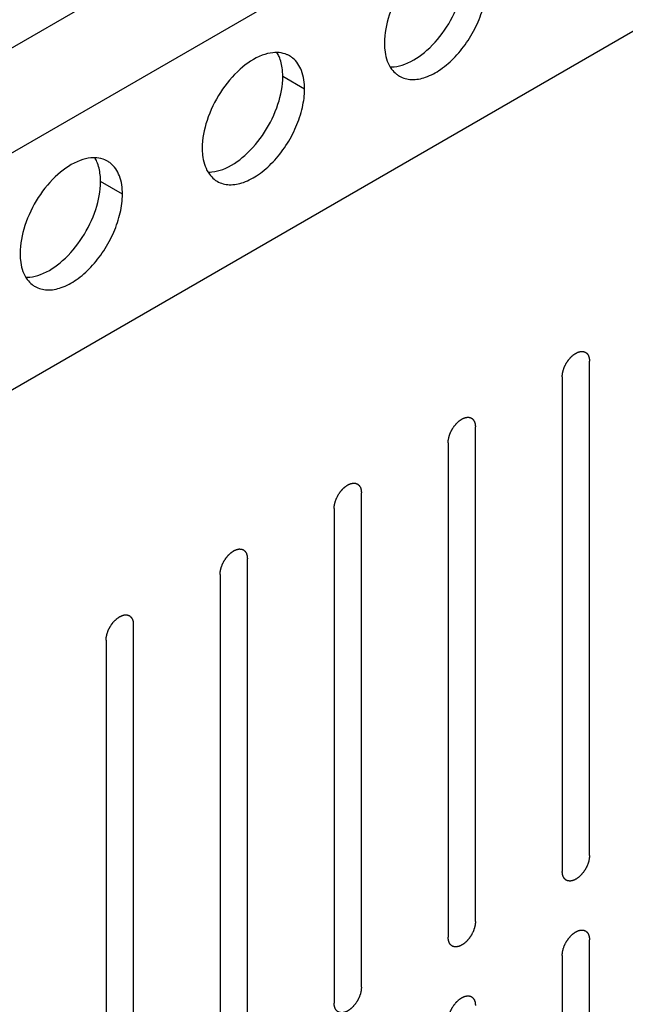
# Model space of a CAD drawing. Header units: inches. Extents: x 6 to 353, y 6 to 228.
# Tile 221 of 256: x 320.39 to 321.57, y 156.69 to 158.6. Entities that reach past the tile are written whole.
import ezdxf

# ---------------------------------------------------------------- set-up
doc = ezdxf.new("R2010")
doc.units = ezdxf.units.IN
doc.header["$LTSCALE"] = 19.946667
doc.header["$MEASUREMENT"] = 0
doc.layers.get('0').update_dxf_attribs({"linetype": 'CONTINUOUS'})
doc.layers.add('03_ALL_AXES', color=7, linetype='CONTINUOUS')

msp = doc.modelspace()

# ---------------------------------------------------------------- linework, layer by layer
at = {"color": 7, "linetype": 'Continuous'}
for p, q in [((319.4689, 158.0184), (331.1885, 164.7846)), ((319.4689, 157.8143), (331.2768, 164.6315)), ((319.4689, 157.3546), (331.1885, 164.1208)), ((321.4965, 156.9742), (321.4965, 157.9336)), ((321.4435, 157.903), (321.4435, 156.9436)), ((321.2752, 156.8465), (321.2752, 157.8059)), ((321.2222, 157.7752), (321.2222, 156.8159)), ((321.0539, 156.7187), (321.0539, 157.6781)), ((321.0009, 157.6475), (321.0009, 156.6881)), ((320.8326, 156.5909), (320.8326, 157.5503)), ((320.7795, 157.5197), (320.7795, 156.5603)), ((320.6112, 156.4631), (320.6112, 157.4225)), ((320.5582, 157.3919), (320.5582, 156.4325)), ((321.4965, 155.8516), (321.4965, 156.8109)), ((321.4435, 156.7803), (321.4435, 155.8209))]:
    msp.add_line(p, q, dxfattribs=at)
for points in [[(321.4435, 157.903), (321.4436, 157.9041), (321.4437, 157.9056), (321.4439, 157.9074), (321.444, 157.9085), (321.444, 157.9092), (321.4442, 157.9101), (321.4444, 157.9112), (321.4448, 157.9126), (321.4451, 157.9139), (321.4453, 157.915), (321.4455, 157.9158), (321.4458, 157.9167), (321.4462, 157.9178), (321.4467, 157.9192), (321.4472, 157.9206), (321.4476, 157.9217), (321.4479, 157.9225), (321.4484, 157.9234), (321.4489, 157.9245), (321.4496, 157.9258), (321.4503, 157.9272), (321.4509, 157.9283), (321.4512, 157.9292), (321.4518, 157.9299), (321.4524, 157.9309), (321.4533, 157.9322), (321.4541, 157.9335), (321.4548, 157.9345), (321.4552, 157.9353), (321.4558, 157.9359), (321.4566, 157.9369), (321.4575, 157.938), (321.4585, 157.9391), (321.4593, 157.94), (321.4598, 157.9407), (321.4604, 157.9413), (321.4613, 157.9421), (321.4623, 157.943), (321.4633, 157.944), (321.4642, 157.9447), (321.4648, 157.9454), (321.4654, 157.9458), (321.4663, 157.9464), (321.4674, 157.9471), (321.4685, 157.9479), (321.4693, 157.9484), (321.4697, 157.9487), (321.47, 157.949), (321.4703, 157.9491), (321.4708, 157.9493), (321.4715, 157.9496), (321.4726, 157.9501), (321.4737, 157.9506), (321.4744, 157.951), (321.4748, 157.9512), (321.4752, 157.9514), (321.4755, 157.9514), (321.4759, 157.9515), (321.4766, 157.9517), (321.4776, 157.9519), (321.4787, 157.9521), (321.4794, 157.9523), (321.4798, 157.9524), (321.4801, 157.9525), (321.4804, 157.9525), (321.4808, 157.9525), (321.4815, 157.9524), (321.4824, 157.9524), (321.4834, 157.9524), (321.484, 157.9523), (321.4844, 157.9523), (321.4847, 157.9523), (321.4849, 157.9522), (321.4853, 157.9521), (321.4859, 157.9519), (321.4867, 157.9516), (321.4876, 157.9512), (321.4882, 157.951), (321.4885, 157.9509), (321.4888, 157.9508), (321.489, 157.9506), (321.4892, 157.9504), (321.4897, 157.95), (321.4904, 157.9494), (321.4911, 157.9489), (321.4916, 157.9485), (321.4918, 157.9482), (321.4921, 157.9481), (321.4922, 157.9478), (321.4924, 157.9475), (321.4928, 157.947), (321.4933, 157.9462), (321.4938, 157.9454), (321.4941, 157.9448), (321.4943, 157.9445), (321.4945, 157.9442), (321.4946, 157.9439), (321.4947, 157.9435), (321.4949, 157.9428), (321.4953, 157.9418), (321.4956, 157.9408), (321.4958, 157.9401), (321.4959, 157.9397), (321.496, 157.9394), (321.496, 157.939), (321.4961, 157.9386), (321.4962, 157.9377), (321.4963, 157.9365), (321.4964, 157.9351), (321.4965, 157.9341), (321.4965, 157.9336)], [(321.2222, 157.7752), (321.2223, 157.7763), (321.2224, 157.7778), (321.2225, 157.7797), (321.2226, 157.7807), (321.2226, 157.7815), (321.2229, 157.7823), (321.2231, 157.7834), (321.2234, 157.7848), (321.2237, 157.7861), (321.224, 157.7872), (321.2241, 157.7881), (321.2245, 157.7889), (321.2249, 157.79), (321.2254, 157.7914), (321.2259, 157.7928), (321.2263, 157.7939), (321.2266, 157.7947), (321.227, 157.7956), (321.2276, 157.7967), (321.2283, 157.7981), (321.229, 157.7994), (321.2295, 157.8005), (321.2299, 157.8014), (321.2304, 157.8021), (321.2311, 157.8032), (321.2319, 157.8044), (321.2328, 157.8057), (321.2334, 157.8067), (321.2339, 157.8075), (321.2345, 157.8082), (321.2353, 157.8091), (321.2362, 157.8102), (321.2372, 157.8113), (321.2379, 157.8122), (321.2385, 157.813), (321.2391, 157.8135), (321.2399, 157.8143), (321.241, 157.8152), (321.242, 157.8162), (321.2428, 157.817), (321.2434, 157.8176), (321.2441, 157.818), (321.245, 157.8186), (321.2461, 157.8194), (321.2472, 157.8201), (321.2479, 157.8206), (321.2484, 157.8209), (321.2487, 157.8212), (321.249, 157.8213), (321.2494, 157.8215), (321.2502, 157.8219), (321.2513, 157.8224), (321.2523, 157.8229), (321.2531, 157.8232), (321.2535, 157.8234), (321.2538, 157.8236), (321.2542, 157.8236), (321.2546, 157.8237), (321.2553, 157.8239), (321.2563, 157.8241), (321.2574, 157.8244), (321.2581, 157.8245), (321.2585, 157.8246), (321.2588, 157.8247), (321.2591, 157.8247), (321.2595, 157.8247), (321.2601, 157.8246), (321.2611, 157.8246), (321.262, 157.8246), (321.2627, 157.8246), (321.2631, 157.8245), (321.2634, 157.8245), (321.2636, 157.8244), (321.264, 157.8243), (321.2646, 157.8241), (321.2654, 157.8238), (321.2663, 157.8235), (321.2668, 157.8232), (321.2672, 157.8231), (321.2675, 157.823), (321.2676, 157.8229), (321.2679, 157.8226), (321.2684, 157.8222), (321.2691, 157.8217), (321.2698, 157.8211), (321.2702, 157.8207), (321.2705, 157.8205), (321.2707, 157.8203), (321.2709, 157.8201), (321.2711, 157.8197), (321.2714, 157.8192), (321.272, 157.8184), (321.2725, 157.8176), (321.2728, 157.817), (321.273, 157.8167), (321.2732, 157.8165), (321.2733, 157.8161), (321.2734, 157.8157), (321.2736, 157.815), (321.2739, 157.814), (321.2742, 157.813), (321.2745, 157.8123), (321.2746, 157.8119), (321.2747, 157.8116), (321.2747, 157.8112), (321.2748, 157.8108), (321.2748, 157.8099), (321.2749, 157.8087), (321.2751, 157.8073), (321.2752, 157.8063), (321.2752, 157.8059)], [(321.0009, 157.6475), (321.0009, 157.6485), (321.0011, 157.6501), (321.0012, 157.6519), (321.0013, 157.6529), (321.0013, 157.6537), (321.0016, 157.6545), (321.0018, 157.6556), (321.0021, 157.657), (321.0024, 157.6584), (321.0027, 157.6595), (321.0028, 157.6603), (321.0032, 157.6611), (321.0036, 157.6622), (321.0041, 157.6636), (321.0046, 157.665), (321.005, 157.6661), (321.0052, 157.667), (321.0057, 157.6678), (321.0063, 157.6689), (321.007, 157.6703), (321.0076, 157.6717), (321.0082, 157.6728), (321.0086, 157.6736), (321.0091, 157.6744), (321.0098, 157.6754), (321.0106, 157.6766), (321.0114, 157.6779), (321.0121, 157.6789), (321.0126, 157.6797), (321.0132, 157.6804), (321.0139, 157.6813), (321.0149, 157.6824), (321.0158, 157.6836), (321.0166, 157.6845), (321.0172, 157.6852), (321.0178, 157.6857), (321.0186, 157.6865), (321.0197, 157.6875), (321.0207, 157.6884), (321.0215, 157.6892), (321.0221, 157.6898), (321.0228, 157.6902), (321.0237, 157.6908), (321.0247, 157.6916), (321.0258, 157.6923), (321.0266, 157.6929), (321.027, 157.6932), (321.0274, 157.6934), (321.0277, 157.6935), (321.0281, 157.6937), (321.0289, 157.6941), (321.0299, 157.6946), (321.031, 157.6951), (321.0318, 157.6954), (321.0322, 157.6956), (321.0325, 157.6958), (321.0328, 157.6958), (321.0332, 157.6959), (321.034, 157.6961), (321.035, 157.6963), (321.036, 157.6966), (321.0368, 157.6968), (321.0372, 157.6968), (321.0375, 157.6969), (321.0378, 157.6969), (321.0381, 157.6969), (321.0388, 157.6969), (321.0398, 157.6968), (321.0407, 157.6968), (321.0414, 157.6968), (321.0418, 157.6967), (321.0421, 157.6968), (321.0423, 157.6966), (321.0426, 157.6965), (321.0432, 157.6963), (321.0441, 157.696), (321.0449, 157.6957), (321.0455, 157.6955), (321.0459, 157.6953), (321.0461, 157.6953), (321.0463, 157.6951), (321.0466, 157.6949), (321.0471, 157.6944), (321.0478, 157.6939), (321.0484, 157.6933), (321.0489, 157.6929), (321.0492, 157.6927), (321.0494, 157.6925), (321.0496, 157.6923), (321.0498, 157.692), (321.0501, 157.6914), (321.0506, 157.6906), (321.0511, 157.6898), (321.0515, 157.6892), (321.0517, 157.6889), (321.0519, 157.6887), (321.0519, 157.6884), (321.0521, 157.688), (321.0523, 157.6873), (321.0526, 157.6863), (321.0529, 157.6852), (321.0531, 157.6845), (321.0533, 157.6841), (321.0534, 157.6838), (321.0534, 157.6835), (321.0534, 157.683), (321.0535, 157.6821), (321.0536, 157.681), (321.0538, 157.6795), (321.0538, 157.6786), (321.0539, 157.6781)], [(320.7795, 157.5197), (320.7796, 157.5207), (320.7797, 157.5223), (320.7799, 157.5241), (320.78, 157.5251), (320.78, 157.5259), (320.7802, 157.5267), (320.7805, 157.5278), (320.7808, 157.5292), (320.7811, 157.5306), (320.7814, 157.5317), (320.7815, 157.5325), (320.7818, 157.5333), (320.7822, 157.5345), (320.7827, 157.5358), (320.7832, 157.5372), (320.7837, 157.5383), (320.7839, 157.5392), (320.7844, 157.54), (320.7849, 157.5411), (320.7856, 157.5425), (320.7863, 157.5439), (320.7869, 157.545), (320.7873, 157.5458), (320.7878, 157.5466), (320.7885, 157.5476), (320.7893, 157.5489), (320.7901, 157.5501), (320.7908, 157.5511), (320.7913, 157.5519), (320.7919, 157.5526), (320.7926, 157.5535), (320.7936, 157.5546), (320.7945, 157.5558), (320.7953, 157.5567), (320.7958, 157.5574), (320.7965, 157.5579), (320.7973, 157.5587), (320.7983, 157.5597), (320.7994, 157.5606), (320.8002, 157.5614), (320.8008, 157.562), (320.8015, 157.5624), (320.8023, 157.563), (320.8034, 157.5638), (320.8045, 157.5645), (320.8053, 157.5651), (320.8057, 157.5654), (320.806, 157.5656), (320.8064, 157.5658), (320.8068, 157.566), (320.8075, 157.5663), (320.8086, 157.5668), (320.8097, 157.5673), (320.8104, 157.5677), (320.8109, 157.5678), (320.8112, 157.568), (320.8115, 157.5681), (320.8119, 157.5682), (320.8126, 157.5683), (320.8137, 157.5686), (320.8147, 157.5688), (320.8154, 157.569), (320.8158, 157.5691), (320.8162, 157.5692), (320.8164, 157.5691), (320.8168, 157.5691), (320.8175, 157.5691), (320.8184, 157.569), (320.8194, 157.569), (320.8201, 157.569), (320.8204, 157.569), (320.8207, 157.569), (320.821, 157.5689), (320.8213, 157.5687), (320.8219, 157.5685), (320.8228, 157.5682), (320.8236, 157.5679), (320.8242, 157.5677), (320.8245, 157.5676), (320.8248, 157.5675), (320.825, 157.5673), (320.8253, 157.5671), (320.8258, 157.5667), (320.8264, 157.5661), (320.8271, 157.5655), (320.8276, 157.5651), (320.8279, 157.5649), (320.8281, 157.5648), (320.8282, 157.5645), (320.8284, 157.5642), (320.8288, 157.5636), (320.8293, 157.5628), (320.8298, 157.562), (320.8302, 157.5615), (320.8304, 157.5611), (320.8305, 157.5609), (320.8306, 157.5606), (320.8307, 157.5602), (320.831, 157.5595), (320.8313, 157.5585), (320.8316, 157.5575), (320.8318, 157.5568), (320.8319, 157.5563), (320.8321, 157.5561), (320.8321, 157.5557), (320.8321, 157.5552), (320.8322, 157.5544), (320.8323, 157.5532), (320.8324, 157.5517), (320.8325, 157.5508), (320.8326, 157.5503)], [(320.5582, 157.3919), (320.5583, 157.3929), (320.5584, 157.3945), (320.5586, 157.3963), (320.5587, 157.3974), (320.5587, 157.3981), (320.5589, 157.399), (320.5591, 157.4001), (320.5595, 157.4014), (320.5598, 157.4028), (320.56, 157.4039), (320.5602, 157.4047), (320.5605, 157.4056), (320.5609, 157.4067), (320.5614, 157.4081), (320.5619, 157.4095), (320.5623, 157.4106), (320.5626, 157.4114), (320.5631, 157.4122), (320.5636, 157.4133), (320.5643, 157.4147), (320.565, 157.4161), (320.5656, 157.4172), (320.5659, 157.4181), (320.5665, 157.4188), (320.5671, 157.4198), (320.568, 157.4211), (320.5688, 157.4224), (320.5695, 157.4234), (320.57, 157.4242), (320.5705, 157.4248), (320.5713, 157.4257), (320.5723, 157.4269), (320.5732, 157.428), (320.574, 157.4289), (320.5745, 157.4296), (320.5752, 157.4302), (320.576, 157.4309), (320.577, 157.4319), (320.578, 157.4329), (320.5789, 157.4336), (320.5795, 157.4342), (320.5801, 157.4346), (320.581, 157.4353), (320.5821, 157.436), (320.5832, 157.4368), (320.584, 157.4373), (320.5844, 157.4376), (320.5847, 157.4378), (320.585, 157.438), (320.5855, 157.4382), (320.5862, 157.4385), (320.5873, 157.439), (320.5884, 157.4395), (320.5891, 157.4399), (320.5895, 157.4401), (320.5899, 157.4402), (320.5902, 157.4403), (320.5906, 157.4404), (320.5913, 157.4405), (320.5923, 157.4408), (320.5934, 157.441), (320.5941, 157.4412), (320.5945, 157.4413), (320.5948, 157.4414), (320.5951, 157.4413), (320.5955, 157.4413), (320.5962, 157.4413), (320.5971, 157.4413), (320.5981, 157.4412), (320.5987, 157.4412), (320.5991, 157.4412), (320.5994, 157.4412), (320.5996, 157.4411), (320.6, 157.441), (320.6006, 157.4407), (320.6014, 157.4404), (320.6023, 157.4401), (320.6029, 157.4399), (320.6032, 157.4398), (320.6035, 157.4397), (320.6037, 157.4395), (320.604, 157.4393), (320.6044, 157.4389), (320.6051, 157.4383), (320.6058, 157.4378), (320.6063, 157.4374), (320.6065, 157.4371), (320.6068, 157.437), (320.6069, 157.4367), (320.6071, 157.4364), (320.6075, 157.4358), (320.608, 157.435), (320.6085, 157.4342), (320.6088, 157.4337), (320.609, 157.4333), (320.6092, 157.4331), (320.6093, 157.4328), (320.6094, 157.4324), (320.6096, 157.4317), (320.61, 157.4307), (320.6103, 157.4297), (320.6105, 157.429), (320.6106, 157.4286), (320.6107, 157.4283), (320.6107, 157.4279), (320.6108, 157.4274), (320.6109, 157.4266), (320.611, 157.4254), (320.6111, 157.424), (320.6112, 157.423), (320.6112, 157.4225)], [(321.4965, 156.9742), (321.4964, 156.9732), (321.4963, 156.9716), (321.4962, 156.9698), (321.4961, 156.9688), (321.4961, 156.968), (321.4958, 156.9672), (321.4956, 156.9661), (321.4953, 156.9647), (321.495, 156.9633), (321.4947, 156.9622), (321.4946, 156.9614), (321.4942, 156.9606), (321.4938, 156.9595), (321.4933, 156.9581), (321.4928, 156.9567), (321.4924, 156.9556), (321.4921, 156.9547), (321.4917, 156.9539), (321.4911, 156.9528), (321.4904, 156.9514), (321.4897, 156.95), (321.4892, 156.9489), (321.4888, 156.9481), (321.4883, 156.9474), (321.4876, 156.9463), (321.4868, 156.9451), (321.4859, 156.9438), (321.4853, 156.9428), (321.4848, 156.942), (321.4842, 156.9413), (321.4834, 156.9404), (321.4825, 156.9393), (321.4815, 156.9381), (321.4808, 156.9372), (321.4802, 156.9365), (321.4796, 156.936), (321.4788, 156.9352), (321.4777, 156.9343), (321.4767, 156.9333), (321.4759, 156.9325), (321.4753, 156.9319), (321.4746, 156.9315), (321.4737, 156.9309), (321.4726, 156.9301), (321.4715, 156.9294), (321.4708, 156.9288), (321.4703, 156.9286), (321.47, 156.9283), (321.4697, 156.9282), (321.4693, 156.928), (321.4685, 156.9276), (321.4674, 156.9271), (321.4664, 156.9266), (321.4656, 156.9263), (321.4652, 156.9261), (321.4649, 156.9259), (321.4646, 156.9259), (321.4641, 156.9258), (321.4634, 156.9256), (321.4624, 156.9254), (321.4614, 156.9251), (321.4606, 156.925), (321.4602, 156.9249), (321.4599, 156.9248), (321.4596, 156.9248), (321.4592, 156.9248), (321.4586, 156.9248), (321.4576, 156.9249), (321.4567, 156.9249), (321.456, 156.9249), (321.4556, 156.925), (321.4553, 156.9249), (321.4551, 156.9251), (321.4547, 156.9252), (321.4542, 156.9254), (321.4533, 156.9257), (321.4525, 156.926), (321.4519, 156.9262), (321.4515, 156.9264), (321.4513, 156.9264), (321.4511, 156.9266), (321.4508, 156.9269), (321.4503, 156.9273), (321.4496, 156.9278), (321.4489, 156.9284), (321.4485, 156.9288), (321.4482, 156.929), (321.448, 156.9292), (321.4478, 156.9294), (321.4476, 156.9297), (321.4473, 156.9303), (321.4468, 156.9311), (321.4463, 156.9319), (321.4459, 156.9325), (321.4457, 156.9328), (321.4455, 156.933), (321.4454, 156.9333), (321.4453, 156.9337), (321.4451, 156.9345), (321.4448, 156.9355), (321.4445, 156.9365), (321.4442, 156.9372), (321.4441, 156.9376), (321.444, 156.9379), (321.444, 156.9382), (321.4439, 156.9387), (321.4439, 156.9396), (321.4438, 156.9408), (321.4436, 156.9422), (321.4435, 156.9432), (321.4435, 156.9436)], [(321.2752, 156.8465), (321.2751, 156.8454), (321.275, 156.8439), (321.2749, 156.8421), (321.2748, 156.841), (321.2747, 156.8402), (321.2745, 156.8394), (321.2743, 156.8383), (321.274, 156.8369), (321.2736, 156.8356), (321.2734, 156.8345), (321.2732, 156.8336), (321.2729, 156.8328), (321.2725, 156.8317), (321.272, 156.8303), (321.2715, 156.8289), (321.2711, 156.8278), (321.2708, 156.827), (321.2704, 156.8261), (321.2698, 156.825), (321.2691, 156.8237), (321.2684, 156.8223), (321.2679, 156.8212), (321.2675, 156.8203), (321.2669, 156.8196), (321.2663, 156.8186), (321.2654, 156.8173), (321.2646, 156.816), (321.2639, 156.815), (321.2635, 156.8142), (321.2629, 156.8136), (321.2621, 156.8126), (321.2612, 156.8115), (321.2602, 156.8104), (321.2594, 156.8095), (321.2589, 156.8087), (321.2583, 156.8082), (321.2574, 156.8074), (321.2564, 156.8065), (321.2554, 156.8055), (321.2545, 156.8048), (321.2539, 156.8041), (321.2533, 156.8037), (321.2524, 156.8031), (321.2513, 156.8024), (321.2502, 156.8016), (321.2495, 156.8011), (321.249, 156.8008), (321.2487, 156.8005), (321.2484, 156.8004), (321.2479, 156.8002), (321.2472, 156.7998), (321.2461, 156.7993), (321.245, 156.7989), (321.2443, 156.7985), (321.2439, 156.7983), (321.2435, 156.7981), (321.2432, 156.7981), (321.2428, 156.798), (321.2421, 156.7978), (321.2411, 156.7976), (321.24, 156.7974), (321.2393, 156.7972), (321.2389, 156.7971), (321.2386, 156.797), (321.2383, 156.797), (321.2379, 156.797), (321.2373, 156.7971), (321.2363, 156.7971), (321.2354, 156.7971), (321.2347, 156.7972), (321.2343, 156.7972), (321.234, 156.7972), (321.2338, 156.7973), (321.2334, 156.7974), (321.2328, 156.7976), (321.232, 156.7979), (321.2311, 156.7982), (321.2305, 156.7985), (321.2302, 156.7986), (321.2299, 156.7987), (321.2297, 156.7989), (321.2295, 156.7991), (321.229, 156.7995), (321.2283, 156.8), (321.2276, 156.8006), (321.2271, 156.801), (321.2269, 156.8012), (321.2266, 156.8014), (321.2265, 156.8017), (321.2263, 156.802), (321.2259, 156.8025), (321.2254, 156.8033), (321.2249, 156.8041), (321.2246, 156.8047), (321.2244, 156.805), (321.2242, 156.8052), (321.2241, 156.8056), (321.224, 156.806), (321.2238, 156.8067), (321.2235, 156.8077), (321.2231, 156.8087), (321.2229, 156.8094), (321.2228, 156.8098), (321.2227, 156.8101), (321.2227, 156.8105), (321.2226, 156.8109), (321.2225, 156.8118), (321.2224, 156.813), (321.2223, 156.8144), (321.2222, 156.8154), (321.2222, 156.8159)], [(321.4435, 156.7803), (321.4436, 156.7814), (321.4437, 156.7829), (321.4439, 156.7847), (321.444, 156.7858), (321.444, 156.7866), (321.4442, 156.7874), (321.4444, 156.7885), (321.4448, 156.7899), (321.4451, 156.7912), (321.4453, 156.7923), (321.4455, 156.7932), (321.4458, 156.794), (321.4462, 156.7951), (321.4467, 156.7965), (321.4472, 156.7979), (321.4476, 156.799), (321.4479, 156.7998), (321.4484, 156.8007), (321.4489, 156.8018), (321.4496, 156.8031), (321.4503, 156.8045), (321.4509, 156.8056), (321.4512, 156.8065), (321.4518, 156.8072), (321.4524, 156.8082), (321.4533, 156.8095), (321.4541, 156.8108), (321.4548, 156.8118), (321.4552, 156.8126), (321.4558, 156.8132), (321.4566, 156.8142), (321.4575, 156.8153), (321.4585, 156.8164), (321.4593, 156.8173), (321.4598, 156.8181), (321.4604, 156.8186), (321.4613, 156.8194), (321.4623, 156.8203), (321.4633, 156.8213), (321.4642, 156.822), (321.4648, 156.8227), (321.4654, 156.8231), (321.4663, 156.8237), (321.4674, 156.8244), (321.4685, 156.8252), (321.4693, 156.8257), (321.4697, 156.826), (321.47, 156.8263), (321.4703, 156.8264), (321.4708, 156.8266), (321.4715, 156.827), (321.4726, 156.8275), (321.4737, 156.8279), (321.4744, 156.8283), (321.4748, 156.8285), (321.4752, 156.8287), (321.4755, 156.8287), (321.4759, 156.8288), (321.4766, 156.829), (321.4776, 156.8292), (321.4787, 156.8294), (321.4794, 156.8296), (321.4798, 156.8297), (321.4801, 156.8298), (321.4804, 156.8298), (321.4808, 156.8298), (321.4815, 156.8297), (321.4824, 156.8297), (321.4834, 156.8297), (321.484, 156.8296), (321.4844, 156.8296), (321.4847, 156.8296), (321.4849, 156.8295), (321.4853, 156.8294), (321.4859, 156.8292), (321.4867, 156.8289), (321.4876, 156.8286), (321.4882, 156.8283), (321.4885, 156.8282), (321.4888, 156.8281), (321.489, 156.8279), (321.4892, 156.8277), (321.4897, 156.8273), (321.4904, 156.8268), (321.4911, 156.8262), (321.4916, 156.8258), (321.4918, 156.8256), (321.4921, 156.8254), (321.4922, 156.8251), (321.4924, 156.8248), (321.4928, 156.8243), (321.4933, 156.8235), (321.4938, 156.8227), (321.4941, 156.8221), (321.4943, 156.8218), (321.4945, 156.8216), (321.4946, 156.8212), (321.4947, 156.8208), (321.4949, 156.8201), (321.4953, 156.8191), (321.4956, 156.8181), (321.4958, 156.8174), (321.4959, 156.817), (321.496, 156.8167), (321.496, 156.8163), (321.4961, 156.8159), (321.4962, 156.815), (321.4963, 156.8138), (321.4964, 156.8124), (321.4965, 156.8114), (321.4965, 156.8109)], [(321.0539, 156.7187), (321.0538, 156.7176), (321.0537, 156.7161), (321.0535, 156.7143), (321.0534, 156.7132), (321.0534, 156.7125), (321.0532, 156.7116), (321.0529, 156.7105), (321.0526, 156.7092), (321.0523, 156.7078), (321.0521, 156.7067), (321.0519, 156.7059), (321.0516, 156.705), (321.0512, 156.7039), (321.0507, 156.7025), (321.0502, 156.7011), (321.0497, 156.7), (321.0495, 156.6992), (321.049, 156.6984), (321.0485, 156.6973), (321.0478, 156.6959), (321.0471, 156.6945), (321.0465, 156.6934), (321.0461, 156.6925), (321.0456, 156.6918), (321.045, 156.6908), (321.0441, 156.6895), (321.0433, 156.6882), (321.0426, 156.6872), (321.0421, 156.6864), (321.0415, 156.6858), (321.0408, 156.6849), (321.0398, 156.6837), (321.0389, 156.6826), (321.0381, 156.6817), (321.0376, 156.681), (321.0369, 156.6804), (321.0361, 156.6796), (321.0351, 156.6787), (321.0341, 156.6777), (321.0332, 156.677), (321.0326, 156.6764), (321.032, 156.6759), (321.0311, 156.6753), (321.03, 156.6746), (321.0289, 156.6738), (321.0281, 156.6733), (321.0277, 156.673), (321.0274, 156.6727), (321.027, 156.6726), (321.0266, 156.6724), (321.0259, 156.6721), (321.0248, 156.6716), (321.0237, 156.6711), (321.023, 156.6707), (321.0225, 156.6705), (321.0222, 156.6703), (321.0219, 156.6703), (321.0215, 156.6702), (321.0208, 156.67), (321.0197, 156.6698), (321.0187, 156.6696), (321.018, 156.6694), (321.0176, 156.6693), (321.0173, 156.6692), (321.017, 156.6693), (321.0166, 156.6693), (321.0159, 156.6693), (321.015, 156.6693), (321.014, 156.6694), (321.0134, 156.6694), (321.013, 156.6694), (321.0127, 156.6694), (321.0124, 156.6695), (321.0121, 156.6696), (321.0115, 156.6698), (321.0107, 156.6702), (321.0098, 156.6705), (321.0092, 156.6707), (321.0089, 156.6708), (321.0086, 156.6709), (321.0084, 156.6711), (321.0081, 156.6713), (321.0077, 156.6717), (321.007, 156.6723), (321.0063, 156.6728), (321.0058, 156.6732), (321.0055, 156.6735), (321.0053, 156.6736), (321.0052, 156.6739), (321.005, 156.6742), (321.0046, 156.6748), (321.0041, 156.6756), (321.0036, 156.6764), (321.0032, 156.6769), (321.003, 156.6772), (321.0029, 156.6775), (321.0028, 156.6778), (321.0027, 156.6782), (321.0024, 156.6789), (321.0021, 156.6799), (321.0018, 156.6809), (321.0016, 156.6816), (321.0015, 156.682), (321.0014, 156.6823), (321.0013, 156.6827), (321.0013, 156.6832), (321.0012, 156.684), (321.0011, 156.6852), (321.001, 156.6866), (321.0009, 156.6876), (321.0009, 156.6881)], [(321.2222, 156.6525), (321.2223, 156.6536), (321.2224, 156.6552), (321.2225, 156.657), (321.2226, 156.658), (321.2226, 156.6588), (321.2229, 156.6596), (321.2231, 156.6607), (321.2234, 156.6621), (321.2237, 156.6635), (321.224, 156.6646), (321.2241, 156.6654), (321.2245, 156.6662), (321.2249, 156.6673), (321.2254, 156.6687), (321.2259, 156.6701), (321.2263, 156.6712), (321.2266, 156.6721), (321.227, 156.6729), (321.2276, 156.674), (321.2283, 156.6754), (321.229, 156.6768), (321.2295, 156.6779), (321.2299, 156.6787), (321.2304, 156.6794), (321.2311, 156.6805), (321.2319, 156.6817), (321.2328, 156.683), (321.2334, 156.684), (321.2339, 156.6848), (321.2345, 156.6855), (321.2353, 156.6864), (321.2362, 156.6875), (321.2372, 156.6887), (321.2379, 156.6896), (321.2385, 156.6903), (321.2391, 156.6908), (321.2399, 156.6916), (321.241, 156.6925), (321.242, 156.6935), (321.2428, 156.6943), (321.2434, 156.6949), (321.2441, 156.6953), (321.245, 156.6959), (321.2461, 156.6967), (321.2472, 156.6974), (321.2479, 156.698), (321.2484, 156.6982), (321.2487, 156.6985), (321.249, 156.6986), (321.2494, 156.6988), (321.2502, 156.6992), (321.2513, 156.6997), (321.2523, 156.7002), (321.2531, 156.7005), (321.2535, 156.7007), (321.2538, 156.7009), (321.2542, 156.7009), (321.2546, 156.701), (321.2553, 156.7012), (321.2563, 156.7014), (321.2574, 156.7017), (321.2581, 156.7018), (321.2585, 156.7019), (321.2588, 156.702), (321.2591, 156.702), (321.2595, 156.702), (321.2601, 156.702), (321.2611, 156.7019), (321.262, 156.7019), (321.2627, 156.7019), (321.2631, 156.7018), (321.2634, 156.7019), (321.2636, 156.7017), (321.264, 156.7016), (321.2646, 156.7014), (321.2654, 156.7011), (321.2663, 156.7008), (321.2668, 156.7006), (321.2672, 156.7004), (321.2675, 156.7004), (321.2676, 156.7002), (321.2679, 156.6999), (321.2684, 156.6995), (321.2691, 156.699), (321.2698, 156.6984), (321.2702, 156.698), (321.2705, 156.6978), (321.2707, 156.6976), (321.2709, 156.6974), (321.2711, 156.6971), (321.2714, 156.6965), (321.272, 156.6957), (321.2725, 156.6949), (321.2728, 156.6943), (321.273, 156.694), (321.2732, 156.6938), (321.2733, 156.6935), (321.2734, 156.6931), (321.2736, 156.6923), (321.2739, 156.6913), (321.2742, 156.6903), (321.2745, 156.6896), (321.2746, 156.6892), (321.2747, 156.6889), (321.2747, 156.6886), (321.2748, 156.6881), (321.2748, 156.6872), (321.2749, 156.686), (321.2751, 156.6846), (321.2752, 156.6836), (321.2752, 156.6832)]]:
    msp.add_open_spline(points, degree=3, knots=[0, 0, 0, 0, 0.03125, 0.046875, 0.054688, 0.0625, 0.070312, 0.078125, 0.09375, 0.109375, 0.117188, 0.125, 0.132812, 0.140625, 0.15625, 0.171875, 0.179688, 0.1875, 0.195312, 0.203125, 0.21875, 0.234375, 0.242188, 0.25, 0.257812, 0.265625, 0.28125, 0.296875, 0.304688, 0.3125, 0.320312, 0.328125, 0.34375, 0.359375, 0.367188, 0.375, 0.382812, 0.390625, 0.40625, 0.421875, 0.429688, 0.4375, 0.445312, 0.453125, 0.46875, 0.484375, 0.492188, 0.496094, 0.5, 0.503906, 0.507812, 0.515625, 0.53125, 0.546875, 0.554688, 0.558594, 0.5625, 0.566406, 0.570312, 0.578125, 0.59375, 0.609375, 0.617188, 0.621094, 0.625, 0.628906, 0.632812, 0.640625, 0.65625, 0.671875, 0.679688, 0.683594, 0.6875, 0.691406, 0.695312, 0.703125, 0.71875, 0.734375, 0.742188, 0.746094, 0.75, 0.753906, 0.757812, 0.765625, 0.78125, 0.796875, 0.804688, 0.808594, 0.8125, 0.816406, 0.820312, 0.828125, 0.84375, 0.859375, 0.867188, 0.871094, 0.875, 0.878906, 0.882812, 0.890625, 0.90625, 0.921875, 0.929688, 0.933594, 0.9375, 0.941406, 0.945312, 0.953125, 0.96875, 0.984375, 1, 1, 1, 1], dxfattribs=at)
at = {"layer": '03_ALL_AXES', "color": 7, "linetype": 'Continuous'}
for p, q in [((320.9436, 158.4615), (320.9012, 158.486)), ((320.59, 158.2574), (320.5476, 158.2819))]:
    msp.add_line(p, q, dxfattribs=at)
for centre, radius, start, end in [((320.8887, 158.4739), 0.0585, 84.9317, 89.9013), ((320.8909, 158.485), 0.0471, 51.4033, 60.0287), ((321.1511, 158.5275), 0.0471, 231.4033, 240.0287), ((320.5352, 158.2698), 0.0585, 84.9317, 89.9013), ((320.5374, 158.2809), 0.0471, 51.4033, 60.0287), ((320.7975, 158.3233), 0.0471, 231.4033, 240.0287), ((320.444, 158.1192), 0.0471, 231.4033, 240.0287)]:
    msp.add_arc(centre, radius, start, end, dxfattribs=at)
for points, knots in [([(321.215, 158.7312), (321.1992, 158.7253), (321.1681, 158.7042), (321.1317, 158.6602), (321.106, 158.6075), (321.0984, 158.5692), (321.0984, 158.5509)], [0, 0, 0, 0, 0.22565, 0.487907, 0.756853, 1, 1, 1, 1]), ([(321.1381, 158.5098), (321.1539, 158.5158), (321.185, 158.5368), (321.2215, 158.5809), (321.2471, 158.6335), (321.2547, 158.6719), (321.2547, 158.6901)], [0, 0, 0, 0, 0.22565, 0.487907, 0.756853, 1, 1, 1, 1]), ([(321.1275, 158.4866), (321.1346, 158.4826), (321.1522, 158.478), (321.1806, 158.4837), (321.2096, 158.4996), (321.2374, 158.5242), (321.2619, 158.5556), (321.2812, 158.5913), (321.2938, 158.6284), (321.2971, 158.6536), (321.2971, 158.6656)], [0, 0, 0, 0, 0.086936, 0.18641, 0.303807, 0.437621, 0.582126, 0.729411, 0.871212, 1, 1, 1, 1]), ([(321.0984, 158.5509), (321.0984, 158.5465), (321.0993, 158.5303), (321.1037, 158.5141), (321.1099, 158.5041)], [0, 0, 0, 0, 0.276625, 1, 1, 1, 1]), ([(320.8615, 158.5271), (320.8456, 158.5212), (320.8146, 158.5001), (320.7781, 158.456), (320.7525, 158.4034), (320.7449, 158.365), (320.7449, 158.3468)], [0, 0, 0, 0, 0.22565, 0.487907, 0.756853, 1, 1, 1, 1]), ([(320.8888, 158.5324), (320.8866, 158.5324), (320.8773, 158.532), (320.8682, 158.5296), (320.8615, 158.5271)], [0, 0, 0, 0, 0.235436, 1, 1, 1, 1]), ([(320.8952, 158.5218), (320.8948, 158.5228), (320.8932, 158.5266), (320.8913, 158.5302), (320.8897, 158.5328)], [0, 0, 0, 0, 0.257173, 1, 1, 1, 1]), ([(320.9145, 158.5258), (320.9129, 158.5267), (320.9065, 158.53), (320.8993, 158.5317), (320.8939, 158.5322)], [0, 0, 0, 0, 0.245653, 1, 1, 1, 1]), ([(320.9012, 158.486), (320.9012, 158.4893), (320.9007, 158.5014), (320.8983, 158.5135), (320.8952, 158.5218)], [0, 0, 0, 0, 0.268124, 1, 1, 1, 1]), ([(320.9436, 158.4615), (320.9436, 158.4736), (320.9408, 158.496), (320.9282, 158.5156), (320.9203, 158.5218)], [0, 0, 0, 0, 0.547342, 1, 1, 1, 1]), ([(321.1099, 158.5041), (321.1107, 158.5028), (321.114, 158.4978), (321.1182, 158.4934), (321.1217, 158.4906)], [0, 0, 0, 0, 0.258072, 1, 1, 1, 1]), ([(321.1108, 158.5045), (321.113, 158.5045), (321.1223, 158.505), (321.1314, 158.5074), (321.1381, 158.5098)], [0, 0, 0, 0, 0.235436, 1, 1, 1, 1]), ([(320.7846, 158.3057), (320.8004, 158.3116), (320.8315, 158.3327), (320.8679, 158.3768), (320.8936, 158.4294), (320.9012, 158.4678), (320.9012, 158.486)], [0, 0, 0, 0, 0.22565, 0.487907, 0.756853, 1, 1, 1, 1]), ([(320.774, 158.2825), (320.781, 158.2784), (320.7986, 158.2739), (320.827, 158.2796), (320.856, 158.2954), (320.8838, 158.3201), (320.9084, 158.3515), (320.9277, 158.3872), (320.9402, 158.4243), (320.9436, 158.4495), (320.9436, 158.4615)], [0, 0, 0, 0, 0.086936, 0.18641, 0.303807, 0.437621, 0.582126, 0.729411, 0.871212, 1, 1, 1, 1]), ([(320.7449, 158.3468), (320.7449, 158.3423), (320.7457, 158.3262), (320.7502, 158.3099), (320.7563, 158.3)], [0, 0, 0, 0, 0.276625, 1, 1, 1, 1]), ([(320.5353, 158.3283), (320.5331, 158.3283), (320.5238, 158.3278), (320.5146, 158.3255), (320.5079, 158.323)], [0, 0, 0, 0, 0.235436, 1, 1, 1, 1]), ([(320.5416, 158.3177), (320.5412, 158.3187), (320.5397, 158.3225), (320.5378, 158.3261), (320.5362, 158.3287)], [0, 0, 0, 0, 0.257173, 1, 1, 1, 1]), ([(320.5609, 158.3217), (320.5594, 158.3226), (320.5529, 158.3259), (320.5458, 158.3276), (320.5403, 158.3281)], [0, 0, 0, 0, 0.245653, 1, 1, 1, 1]), ([(320.5079, 158.323), (320.4921, 158.3171), (320.461, 158.296), (320.4245, 158.2519), (320.3989, 158.1993), (320.3913, 158.1609), (320.3913, 158.1427)], [0, 0, 0, 0, 0.22565, 0.487907, 0.756853, 1, 1, 1, 1]), ([(320.5476, 158.2819), (320.5476, 158.2851), (320.5471, 158.2973), (320.5448, 158.3094), (320.5416, 158.3177)], [0, 0, 0, 0, 0.268124, 1, 1, 1, 1]), ([(320.59, 158.2574), (320.59, 158.2695), (320.5873, 158.2919), (320.5746, 158.3115), (320.5668, 158.3177)], [0, 0, 0, 0, 0.547342, 1, 1, 1, 1]), ([(320.7572, 158.3004), (320.7594, 158.3004), (320.7687, 158.3009), (320.7779, 158.3032), (320.7846, 158.3057)], [0, 0, 0, 0, 0.235436, 1, 1, 1, 1]), ([(320.7563, 158.3), (320.7571, 158.2987), (320.7605, 158.2937), (320.7647, 158.2893), (320.7681, 158.2865)], [0, 0, 0, 0, 0.258072, 1, 1, 1, 1]), ([(320.431, 158.1016), (320.4468, 158.1075), (320.4779, 158.1286), (320.5144, 158.1727), (320.54, 158.2253), (320.5476, 158.2637), (320.5476, 158.2819)], [0, 0, 0, 0, 0.22565, 0.487907, 0.756853, 1, 1, 1, 1]), ([(320.4204, 158.0784), (320.4275, 158.0743), (320.4451, 158.0698), (320.4735, 158.0755), (320.5025, 158.0913), (320.5303, 158.1159), (320.5548, 158.1474), (320.5741, 158.1831), (320.5867, 158.2201), (320.59, 158.2454), (320.59, 158.2574)], [0, 0, 0, 0, 0.086936, 0.18641, 0.303807, 0.437621, 0.582126, 0.729411, 0.871212, 1, 1, 1, 1]), ([(320.3913, 158.1427), (320.3913, 158.1382), (320.3921, 158.1221), (320.3966, 158.1058), (320.4028, 158.0959)], [0, 0, 0, 0, 0.276625, 1, 1, 1, 1]), ([(320.4028, 158.0959), (320.4036, 158.0945), (320.4069, 158.0896), (320.4111, 158.0851), (320.4146, 158.0824)], [0, 0, 0, 0, 0.258072, 1, 1, 1, 1]), ([(320.4037, 158.0963), (320.4058, 158.0963), (320.4152, 158.0968), (320.4243, 158.0991), (320.431, 158.1016)], [0, 0, 0, 0, 0.235436, 1, 1, 1, 1])]:
    msp.add_open_spline(points, degree=3, knots=knots, dxfattribs=at)

doc.saveas('drawing.dxf')
